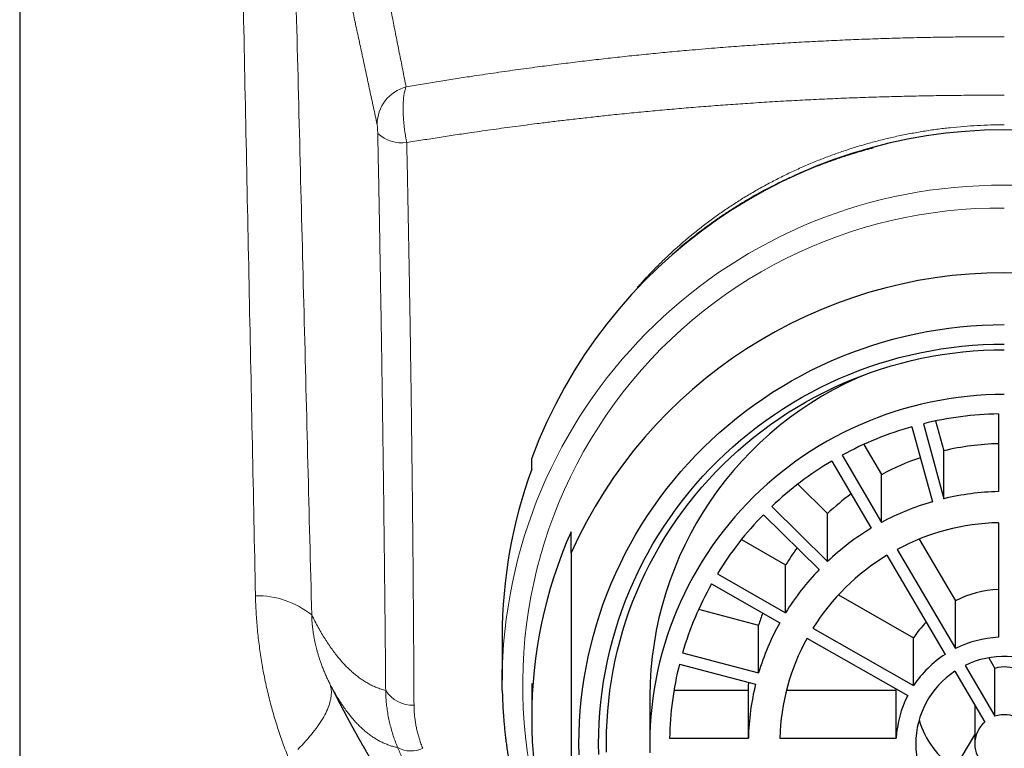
# Model space of a CAD drawing. Header units: millimetres. Extents: x 8 to 500, y 12 to 438.
# Tile 18 of 31: x 238 to 264, y 363 to 381. Entities that reach past the tile are written whole.
import ezdxf

# ---------------------------------------------------------------- set-up
doc = ezdxf.new("R2010")
doc.units = ezdxf.units.MM

msp = doc.modelspace()

# ---------------------------------------------------------------- linework, layer by layer
at = {"color": 7, "linetype": 'Continuous', "lineweight": 30}
for p, q in [((238.5, 392.862), (238.5, 274.823)), ((261.756, 371.268), (261.963, 370.509)), ((263.35, 371.445), (263.35, 369.475)), ((261.155, 371.122), (261.673, 369.219)), ((261.445, 371.198), (261.963, 369.295)), ((259.931, 370.673), (260.381, 369.905)), ((261.963, 369.295), (261.963, 370.509)), ((251.5, 370.045), (251.5, 370.323)), ((259.121, 370.25), (260.121, 368.544)), ((259.381, 370.398), (260.381, 368.692)), ((260.381, 368.692), (260.381, 369.905)), ((258.255, 369.663), (259.011, 368.919)), ((257.597, 369.098), (259.011, 367.705)), ((257.384, 368.889), (258.799, 367.496)), ((259.011, 367.705), (259.011, 368.919)), ((263.35, 368.687), (263.35, 365.78)), ((252.5, 367.919), (252.5, 368.458)), ((256.823, 368.256), (257.947, 367.617)), ((261.339, 368.27), (262.257, 366.705)), ((260.781, 368.009), (262.257, 365.491)), ((260.521, 367.861), (261.997, 365.344)), ((257.947, 366.403), (257.947, 367.617)), ((256.215, 367.388), (257.947, 366.403)), ((256.065, 367.132), (257.797, 366.147)), ((259.286, 366.856), (261.197, 365.769)), ((262.257, 365.491), (262.257, 366.705)), ((255.739, 366.49), (257.262, 366.088)), ((257.262, 364.875), (257.262, 366.088)), ((258.64, 366.009), (261.197, 364.556)), ((250.75, 365.802), (250.75, 364.691)), ((258.49, 365.753), (261.047, 364.3)), ((261.197, 364.556), (261.197, 365.769)), ((255.33, 365.385), (257.262, 364.875)), ((263.106, 365.257), (263.262, 364.99)), ((255.252, 365.099), (257.184, 364.589)), ((262.507, 365.064), (263.262, 363.776)), ((262.248, 364.916), (263.003, 363.628)), ((263.262, 363.776), (263.262, 364.99)), ((251.5, 364.604), (251.5, 363.735)), ((246.434, 364.481), (246.484, 364.38)), ((254.5, 364.289), (254.5, 363.076)), ((255.113, 364.437), (257.002, 364.437)), ((257.002, 363.223), (257.002, 364.437)), ((257.97, 364.437), (260.754, 364.437)), ((260.754, 364.437), (260.756, 364.465)), ((260.754, 363.223), (260.754, 364.437)), ((262.75, 364.059), (262.75, 363.076)), ((262.248, 362.448), (262.75, 363.305)), ((255.001, 363.223), (257.002, 363.223)), ((257.802, 363.223), (260.754, 363.223))]:
    msp.add_line(p, q, dxfattribs=at)
at = {"color": 252, "linetype": 'Continuous', "lineweight": 0}
msp.add_line((246.357, 364.635), (246.434, 364.481), dxfattribs=at)
at = {"color": 7, "linetype": 'Continuous', "lineweight": 30, "flags": 128}
for points in [[(257.164, 376.986), (257.071, 376.924), (257.065, 376.919)], [(252.704, 362.797), (252.7, 363.076), (252.704, 363.354), (252.715, 363.632), (252.733, 363.91), (252.759, 364.187), (252.792, 364.464), (252.833, 364.739), (252.881, 365.014), (252.936, 365.287), (252.998, 365.559), (253.068, 365.828), (253.145, 366.096), (253.229, 366.362), (253.319, 366.626), (253.417, 366.887), (253.522, 367.146), (253.634, 367.402), (253.752, 367.655), (253.877, 367.904), (254.009, 368.151), (254.147, 368.394), (254.291, 368.633), (254.442, 368.868), (254.599, 369.1), (254.763, 369.327), (254.932, 369.55), (255.107, 369.769), (255.288, 369.983), (255.474, 370.192), (255.666, 370.397), (255.863, 370.596), (256.066, 370.791), (256.273, 370.98), (256.486, 371.163), (256.703, 371.341), (256.925, 371.514), (257.152, 371.68), (257.383, 371.841), (257.618, 371.996), (257.857, 372.144), (258.1, 372.287), (258.347, 372.423), (258.597, 372.552), (258.85, 372.675), (259.107, 372.792), (259.367, 372.902), (259.63, 373.005), (259.895, 373.101), (260.163, 373.191), (260.433, 373.274), (260.705, 373.349), (260.979, 373.418), (261.255, 373.479), (261.532, 373.533), (261.811, 373.581), (262.09, 373.621), (262.371, 373.653), (262.653, 373.679), (262.935, 373.697), (263.217, 373.708), (263.5, 373.712)], [(253.204, 362.81), (253.2, 363.076), (253.204, 363.341), (253.214, 363.606), (253.232, 363.871), (253.256, 364.136), (253.288, 364.4), (253.327, 364.662), (253.372, 364.924), (253.425, 365.185), (253.485, 365.444), (253.551, 365.701), (253.624, 365.957), (253.704, 366.21), (253.791, 366.462), (253.884, 366.711), (253.984, 366.957), (254.09, 367.201), (254.203, 367.443), (254.323, 367.681), (254.448, 367.916), (254.58, 368.147), (254.718, 368.376), (254.862, 368.6), (255.012, 368.821), (255.167, 369.038), (255.328, 369.251), (255.495, 369.459), (255.668, 369.663), (255.846, 369.863), (256.029, 370.058), (256.217, 370.248), (256.41, 370.433), (256.608, 370.614), (256.811, 370.789), (257.018, 370.959), (257.23, 371.123), (257.446, 371.282), (257.666, 371.435), (257.89, 371.583), (258.118, 371.724), (258.35, 371.86), (258.585, 371.99), (258.824, 372.114), (259.066, 372.231), (259.311, 372.342), (259.558, 372.447), (259.809, 372.545), (260.062, 372.637), (260.317, 372.723), (260.575, 372.801), (260.834, 372.874), (261.096, 372.939), (261.359, 372.997), (261.623, 373.049), (261.889, 373.094), (262.156, 373.132), (262.423, 373.164), (262.692, 373.188), (262.961, 373.205), (263.23, 373.216), (263.5, 373.219)], [(253.403, 362.867), (253.4, 363.128), (253.403, 363.388), (253.414, 363.648), (253.431, 363.908), (253.455, 364.167), (253.486, 364.426), (253.524, 364.684), (253.569, 364.94), (253.621, 365.196), (253.679, 365.45), (253.744, 365.702), (253.816, 365.953), (253.894, 366.201), (253.979, 366.448), (254.071, 366.692), (254.169, 366.934), (254.273, 367.173), (254.384, 367.41), (254.501, 367.643), (254.624, 367.874), (254.753, 368.101), (254.888, 368.325), (255.029, 368.545), (255.176, 368.762), (255.329, 368.974), (255.487, 369.183), (255.651, 369.387), (255.82, 369.587), (255.994, 369.783), (256.174, 369.974), (256.358, 370.161), (256.548, 370.343), (256.742, 370.519), (256.941, 370.691), (257.144, 370.858), (257.352, 371.019), (257.563, 371.175), (257.779, 371.325), (257.999, 371.47), (258.223, 371.609), (258.45, 371.742), (258.681, 371.869), (258.915, 371.99), (259.152, 372.105), (259.392, 372.214), (259.635, 372.317), (259.88, 372.414), (260.129, 372.504), (260.379, 372.587), (260.631, 372.665), (260.886, 372.735), (261.142, 372.799), (261.4, 372.857), (261.659, 372.908), (261.92, 372.952), (262.182, 372.989), (262.444, 373.02), (262.708, 373.044), (262.971, 373.061), (263.236, 373.071), (263.5, 373.074)], [(263.5, 371.939), (263.264, 371.936), (263.029, 371.927), (262.794, 371.912), (262.559, 371.89), (262.325, 371.863), (262.092, 371.83), (261.86, 371.79), (261.629, 371.745), (261.399, 371.694), (261.171, 371.637), (260.944, 371.574), (260.719, 371.505), (260.496, 371.431), (260.275, 371.35), (260.056, 371.264), (259.839, 371.173), (259.625, 371.075), (259.414, 370.973), (259.206, 370.865), (259, 370.751), (258.798, 370.633), (258.598, 370.509), (258.402, 370.38), (258.21, 370.246), (258.021, 370.107), (257.836, 369.964), (257.655, 369.815), (257.478, 369.662), (257.305, 369.505), (257.136, 369.343), (256.972, 369.177), (256.812, 369.006), (256.656, 368.832), (256.506, 368.653), (256.36, 368.471), (256.219, 368.285), (256.083, 368.096), (255.952, 367.903), (255.826, 367.707), (255.706, 367.507), (255.591, 367.305), (255.481, 367.099), (255.377, 366.891), (255.278, 366.681), (255.185, 366.467), (255.098, 366.252), (255.016, 366.034), (254.94, 365.815), (254.871, 365.593), (254.807, 365.37), (254.749, 365.145), (254.697, 364.918), (254.651, 364.691), (254.611, 364.462), (254.577, 364.233), (254.549, 364.002), (254.528, 363.771), (254.512, 363.539), (254.503, 363.308), (254.5, 363.076), (254.503, 362.844)], [(250.753, 364.426), (250.75, 364.691), (250.753, 364.966)], [(257.002, 364.437), (257.005, 364.552), (257.01, 364.635)]]:
    msp.add_lwpolyline(points, dxfattribs=at)
at = {"color": 252, "linetype": 'Continuous', "lineweight": 0, "flags": 128}
msp.add_lwpolyline([(246.357, 364.635), (246.371, 364.604), (246.383, 364.572), (246.393, 364.539), (246.401, 364.506), (246.407, 364.471), (246.411, 364.436), (246.413, 364.4), (246.414, 364.363), (246.412, 364.325), (246.409, 364.286), (246.404, 364.247), (246.396, 364.207), (246.387, 364.166), (246.376, 364.124), (246.363, 364.081), (246.349, 364.038), (246.332, 363.994), (246.313, 363.949), (246.293, 363.904), (246.271, 363.858), (246.246, 363.811), (246.22, 363.764), (246.193, 363.716), (246.163, 363.668), (246.131, 363.618), (246.098, 363.569), (246.063, 363.518), (246.026, 363.468), (245.987, 363.416), (245.947, 363.365), (245.905, 363.312), (245.861, 363.26), (245.815, 363.206), (245.768, 363.153), (245.719, 363.099), (245.668, 363.044), (245.615, 362.989), (245.562, 362.934)], dxfattribs=at)
at = {"color": 252, "linetype": 'Continuous', "lineweight": 0}
for centre, radius, start, end in [((248.558, 378.788), 0.983, 104.4686, 179.7395), ((248.218, 379.27), 0.947, 228.5809, 276.6015), ((263.405, 364.589), 12.658, 89.5714, 178.2941), ((263.595, 364.589), 12.658, 1.6725, 90.4288), ((263.367, 364.573), 12.095, 89.369, 198.2579), ((244.524, 364.605), 2.229, 51.4146, 90.9688), ((248.464, 364.849), 0.79, 211.8287, 273.4971), ((248.434, 363.583), 0.688, 240.6717, 295.8615)]:
    msp.add_arc(centre, radius, start, end, dxfattribs=at)
at = {"color": 7, "linetype": 'Continuous', "lineweight": 30}
for centre, radius, start, end in [((263.5, 365.842), 12.809, 20.4741, 159.5259), ((263.5, 362.959), 12.067, 24.2714, 155.7286), ((263.366, 364.253), 8.866, 111.8459, 179.7657), ((263.5, 362.823), 8.623, 90.9934, 103.7812), ((263.486, 362.871), 8.573, 105.7727, 118.6104), ((263.5, 364.096), 6.595, 91.3001, 103.4745), ((263.443, 362.946), 8.487, 120.6147, 133.5398), ((263.487, 364.137), 6.551, 108.8627, 118.305), ((263.136, 365.8), 12.386, 159.9591, 179.9925), ((263.448, 364.2), 6.477, 126.3458, 133.236), ((263.5, 362.882), 6.595, 91.3001, 103.4745), ((263.489, 362.919), 6.556, 106.0806, 118.3026), ((263.373, 363.017), 8.387, 135.5617, 148.5894), ((263.456, 362.977), 6.49, 120.9246, 133.2299), ((263.498, 362.921), 5.768, 91.4654, 118.0989), ((263.156, 363.735), 11.656, 156.0957, 203.9043), ((263.388, 364.255), 6.395, 143.6199, 148.2852), ((263.441, 363.016), 5.657, 121.0703, 148.0526), ((263.403, 363.031), 6.413, 135.8741, 148.277), ((263.299, 363.061), 8.301, 150.6294, 163.747), ((263.499, 364.214), 2.783, 93.0651, 116.4992), ((263.331, 364.283), 6.332, 160.5166, 163.4392), ((263.346, 363.065), 6.348, 150.9439, 163.4326), ((263.461, 364.268), 2.716, 135.7294, 146.4618), ((263.348, 363.073), 5.548, 151.1098, 178.4487), ((263.499, 363.001), 2.783, 93.0627, 116.5016), ((263.471, 363.047), 2.729, 122.6871, 146.4358), ((263.502, 363.045), 2.25, 4.5407, 116.216), ((263.251, 363.075), 8.251, 165.8005, 178.9708), ((263.501, 364.278), 0.751, 12.2261, 108.5306), ((263.45, 363.076), 2.199, 123.1507, 236.8493), ((263.31, 363.075), 6.31, 166.1163, 178.655), ((263.426, 363.074), 2.676, 152.7485, 176.8101), ((263.501, 363.064), 0.751, 12.2261, 108.5306), ((263.466, 364.302), 2.218, 196.2148, 236.6889), ((263.482, 363.076), 0.732, 130.9164, 229.0836)]:
    msp.add_arc(centre, radius, start, end, dxfattribs=at)
at = {"color": 252, "linetype": 'Continuous', "lineweight": 0}
for points, knots in [([(246.249, 390.294), (246.258, 390.251), (246.293, 390.07), (246.355, 389.746), (246.438, 389.32), (246.522, 388.885), (246.608, 388.443), (246.695, 387.994), (246.775, 387.583), (246.847, 387.213), (246.91, 386.885), (246.974, 386.555), (247.041, 386.209), (247.111, 385.848), (247.185, 385.472), (247.259, 385.091), (247.334, 384.705), (247.41, 384.316), (247.487, 383.922), (247.565, 383.523), (247.644, 383.12), (247.724, 382.713), (247.805, 382.301), (247.887, 381.885), (247.97, 381.465), (248.054, 381.04), (248.139, 380.611), (248.225, 380.178), (248.283, 379.886), (248.312, 379.74)], [0, 0, 0, 0, 0.01458, 0.061311, 0.108042, 0.154772, 0.20151, 0.248249, 0.294987, 0.327615, 0.360243, 0.392872, 0.425501, 0.461403, 0.497305, 0.533209, 0.569113, 0.605021, 0.64093, 0.67684, 0.71275, 0.748652, 0.784555, 0.820458, 0.856362, 0.892271, 0.928179, 0.96409, 1, 1, 1, 1]), ([(244.487, 366.834), (244.434, 369.387), (244.329, 374.493), (244.17, 382.216), (244.062, 387.386), (244.008, 390.003)], [0, 0, 0, 0, 0.330599, 0.661198, 1, 1, 1, 1]), ([(247.575, 378.792), (247.544, 378.937), (247.481, 379.228), (247.388, 379.658), (247.296, 380.085), (247.206, 380.507), (247.116, 380.925), (247.027, 381.338), (246.939, 381.748), (246.853, 382.153), (246.767, 382.553), (246.682, 382.95), (246.599, 383.342), (246.516, 383.729), (246.434, 384.113), (246.353, 384.492), (246.274, 384.866), (246.202, 385.202), (246.139, 385.498), (246.077, 385.787), (246.01, 386.102), (245.938, 386.441), (245.866, 386.776), (245.796, 387.107), (245.726, 387.435), (245.657, 387.758), (245.588, 388.077), (245.521, 388.393), (245.459, 388.678), (245.404, 388.935), (245.362, 389.131), (245.337, 389.249), (245.328, 389.292)], [0, 0, 0, 0, 0.035904, 0.071808, 0.107712, 0.14362, 0.179527, 0.215438, 0.251349, 0.287261, 0.323163, 0.359066, 0.394969, 0.430875, 0.466781, 0.50269, 0.5386, 0.57451, 0.600186, 0.625862, 0.660098, 0.694334, 0.728571, 0.762813, 0.797056, 0.831298, 0.865547, 0.899795, 0.934044, 0.959732, 0.98542, 1, 1, 1, 1]), ([(245.328, 389.292), (245.393, 386.756), (245.524, 381.663), (245.72, 374.015), (245.85, 368.903), (245.915, 366.348)], [0, 0, 0, 0, 0.331621, 0.66581, 1, 1, 1, 1]), ([(248.312, 379.74), (248.45, 379.763), (248.724, 379.81), (249.138, 379.878), (249.553, 379.945), (250.016, 380.017), (250.527, 380.093), (251.087, 380.173), (251.62, 380.245), (252.125, 380.311), (252.602, 380.37), (253.081, 380.427), (253.561, 380.481), (254.042, 380.533), (254.525, 380.582), (255.009, 380.629), (255.442, 380.668), (255.822, 380.701), (256.224, 380.734), (256.7, 380.771), (257.25, 380.81), (257.802, 380.846), (258.354, 380.878), (258.907, 380.907), (259.462, 380.933), (260.018, 380.955), (260.576, 380.974), (261.136, 380.989), (261.697, 381.001), (262.259, 381.009), (262.748, 381.014), (263.161, 381.016), (263.387, 381.016), (263.5, 381.016)], [0, 0, 0, 0, 0.028237, 0.0564891, 0.0847418, 0.1129939, 0.1506992, 0.188406, 0.2261112, 0.257917, 0.2897247, 0.3215323, 0.3533381, 0.3851911, 0.4170462, 0.4489013, 0.4807543, 0.5022661, 0.5237779, 0.5596636, 0.5955508, 0.6314364, 0.6673373, 0.7032397, 0.7391405, 0.7752094, 0.81128, 0.8473491, 0.8836535, 0.9199595, 0.9562642, 0.9781321, 1, 1, 1, 1]), ([(248.312, 379.74), (248.308, 379.729), (248.299, 379.709), (248.286, 379.672), (248.275, 379.631), (248.265, 379.586), (248.256, 379.537), (248.249, 379.483), (248.243, 379.424), (248.239, 379.362), (248.236, 379.297), (248.234, 379.224), (248.235, 379.143), (248.237, 379.055), (248.242, 378.963), (248.249, 378.871), (248.258, 378.778), (248.268, 378.686), (248.281, 378.594), (248.295, 378.503), (248.31, 378.414), (248.321, 378.357), (248.327, 378.328)], [0, 0, 0, 0, 0.045258, 0.090663, 0.136117, 0.181521, 0.226778, 0.273229, 0.319839, 0.366502, 0.413111, 0.459562, 0.515332, 0.571286, 0.627241, 0.683011, 0.736462, 0.790075, 0.843689, 0.89714, 0.94857, 1, 1, 1, 1]), ([(263.5, 379.533), (263.5, 379.533), (263.305, 379.533), (262.915, 379.532), (262.358, 379.528), (261.829, 379.521), (261.328, 379.513), (260.827, 379.501), (260.308, 379.487), (259.769, 379.469), (259.213, 379.447), (258.656, 379.422), (258.099, 379.393), (257.542, 379.361), (257.004, 379.326), (256.484, 379.29), (255.983, 379.253), (255.488, 379.213), (254.998, 379.171), (254.515, 379.127), (254.034, 379.081), (253.579, 379.035), (253.153, 378.989), (252.754, 378.945), (252.368, 378.9), (251.997, 378.856), (251.573, 378.803), (251.083, 378.739), (250.527, 378.664), (250.02, 378.592), (249.56, 378.524), (249.148, 378.46), (248.736, 378.396), (248.463, 378.351), (248.327, 378.328)], [0, 0, 0, 0, 0.000004, 0.037728, 0.075452, 0.10781, 0.140171, 0.172531, 0.20489, 0.24094, 0.276992, 0.313043, 0.349299, 0.385557, 0.421813, 0.454615, 0.487417, 0.520218, 0.552043, 0.583869, 0.615696, 0.647521, 0.674081, 0.700643, 0.727203, 0.751123, 0.775043, 0.812515, 0.849988, 0.88746, 0.915591, 0.943722, 0.971853, 1, 1, 1, 1]), ([(247.591, 378.559), (247.591, 378.569), (247.59, 378.589), (247.589, 378.62), (247.588, 378.651), (247.586, 378.682), (247.584, 378.712), (247.582, 378.738), (247.58, 378.761), (247.577, 378.78), (247.576, 378.788), (247.575, 378.792)], [0, 0, 0, 0, 0.103253, 0.209412, 0.315554, 0.425766, 0.535984, 0.652125, 0.768302, 0.884131, 1, 1, 1, 1]), ([(254.178, 374.645), (254.206, 374.677), (254.302, 374.788), (254.473, 374.973), (254.691, 375.197), (254.917, 375.418), (255.15, 375.634), (255.392, 375.846), (255.64, 376.051), (255.894, 376.25), (256.154, 376.443), (256.42, 376.629), (256.691, 376.808), (256.972, 376.984), (257.264, 377.154), (257.565, 377.319), (257.872, 377.476), (258.183, 377.625), (258.5, 377.765), (258.818, 377.896), (259.137, 378.017), (259.458, 378.129), (259.782, 378.232), (260.11, 378.327), (260.44, 378.413), (260.773, 378.49), (261.109, 378.558), (261.446, 378.618), (261.786, 378.668), (262.127, 378.709), (262.469, 378.741), (262.812, 378.764), (263.156, 378.778), (263.385, 378.78), (263.5, 378.781)], [0, 0, 0, 0, 0.012762, 0.043509, 0.074249, 0.104991, 0.136324, 0.167658, 0.199002, 0.230355, 0.261695, 0.29303, 0.324363, 0.355693, 0.388516, 0.421352, 0.45419, 0.48701, 0.519829, 0.552643, 0.584603, 0.616568, 0.648546, 0.680513, 0.712468, 0.744422, 0.776373, 0.808322, 0.840271, 0.872218, 0.904164, 0.936109, 0.968055, 1, 1, 1, 1]), ([(247.793, 364.432), (247.791, 364.659), (247.787, 365.114), (247.781, 365.8), (247.774, 366.488), (247.767, 367.178), (247.759, 367.871), (247.751, 368.566), (247.743, 369.263), (247.734, 369.962), (247.724, 370.663), (247.718, 371.134), (247.711, 371.604), (247.704, 372.076), (247.694, 372.782), (247.683, 373.489), (247.671, 374.199), (247.659, 374.915), (247.647, 375.636), (247.634, 376.364), (247.62, 377.094), (247.606, 377.825), (247.596, 378.314), (247.591, 378.559)], [0, 0, 0, 0, 0.049805, 0.099613, 0.149422, 0.19923, 0.249036, 0.298839, 0.348644, 0.39845, 0.448256, 0.498059, 0.498458, 0.548181, 0.597907, 0.647634, 0.69736, 0.747084, 0.797665, 0.84825, 0.898835, 0.949419, 1, 1, 1, 1]), ([(248.327, 378.328), (248.332, 378.085), (248.343, 377.598), (248.357, 376.871), (248.371, 376.145), (248.385, 375.422), (248.397, 374.7), (248.409, 373.98), (248.42, 373.262), (248.431, 372.546), (248.441, 371.832), (248.447, 371.355), (248.453, 370.88), (248.459, 370.405), (248.467, 369.698), (248.475, 368.994), (248.482, 368.291), (248.488, 367.586), (248.494, 366.879), (248.5, 366.171), (248.504, 365.464), (248.509, 364.76), (248.511, 364.294), (248.512, 364.06)], [0, 0, 0, 0, 0.0497911, 0.0995851, 0.1493806, 0.1991755, 0.2489673, 0.2987545, 0.3485439, 0.3983341, 0.4481237, 0.497911, 0.4983782, 0.5480713, 0.5977665, 0.6474623, 0.6971575, 0.7468505, 0.7974788, 0.8481098, 0.8987415, 0.949372, 1, 1, 1, 1]), ([(245.33, 362.711), (245.304, 362.774), (245.254, 362.901), (245.182, 363.094), (245.114, 363.289), (245.049, 363.486), (244.986, 363.685), (244.927, 363.887), (244.871, 364.092), (244.819, 364.298), (244.77, 364.505), (244.725, 364.713), (244.684, 364.922), (244.647, 365.13), (244.614, 365.34), (244.584, 365.55), (244.558, 365.762), (244.536, 365.975), (244.517, 366.191), (244.503, 366.406), (244.492, 366.62), (244.488, 366.763), (244.487, 366.834)], [0, 0, 0, 0, 0.049364, 0.098749, 0.14814, 0.197522, 0.246884, 0.296993, 0.347128, 0.39727, 0.447402, 0.497509, 0.547249, 0.597018, 0.646795, 0.696561, 0.7463, 0.79702, 0.84777, 0.898531, 0.949281, 1, 1, 1, 1]), ([(245.915, 366.348), (245.942, 366.293), (245.997, 366.183), (246.081, 366.027), (246.166, 365.878), (246.253, 365.736), (246.341, 365.601), (246.43, 365.473), (246.52, 365.352), (246.612, 365.239), (246.705, 365.132), (246.798, 365.034), (246.89, 364.945), (246.982, 364.863), (247.075, 364.788), (247.169, 364.719), (247.265, 364.656), (247.361, 364.6), (247.459, 364.55), (247.545, 364.513), (247.617, 364.485), (247.675, 364.465), (247.734, 364.447), (247.773, 364.437), (247.793, 364.432)], [0, 0, 0, 0, 0.050508, 0.101018, 0.151527, 0.202036, 0.252544, 0.303074, 0.353603, 0.404133, 0.454663, 0.505192, 0.553143, 0.601094, 0.649044, 0.696995, 0.744957, 0.792919, 0.840881, 0.888843, 0.916632, 0.944421, 0.97221, 1, 1, 1, 1]), ([(245.915, 366.348), (245.916, 366.318), (245.917, 366.257), (245.923, 366.165), (245.932, 366.073), (245.942, 365.981), (245.954, 365.891), (245.968, 365.806), (245.984, 365.723), (246.001, 365.642), (246.019, 365.562), (246.039, 365.48), (246.063, 365.395), (246.088, 365.308), (246.115, 365.224), (246.147, 365.132), (246.183, 365.033), (246.225, 364.928), (246.267, 364.826), (246.312, 364.728), (246.342, 364.666), (246.357, 364.635)], [0, 0, 0, 0, 0.046441, 0.09308, 0.139799, 0.186463, 0.232926, 0.27615, 0.319471, 0.362849, 0.406217, 0.449483, 0.500324, 0.551219, 0.602131, 0.652996, 0.722526, 0.792095, 0.861642, 0.93082, 1, 1, 1, 1]), ([(248.097, 362.983), (248.063, 362.99), (247.994, 363.005), (247.894, 363.036), (247.796, 363.073), (247.701, 363.115), (247.607, 363.163), (247.515, 363.218), (247.423, 363.279), (247.333, 363.345), (247.245, 363.419), (247.158, 363.498), (247.072, 363.584), (246.987, 363.675), (246.903, 363.773), (246.821, 363.878), (246.741, 363.988), (246.661, 364.105), (246.583, 364.228), (246.506, 364.357), (246.431, 364.492), (246.382, 364.587), (246.357, 364.635)], [0, 0, 0, 0, 0.05157, 0.103141, 0.152896, 0.202652, 0.252407, 0.302162, 0.351928, 0.401695, 0.451461, 0.501228, 0.551096, 0.600965, 0.650834, 0.700702, 0.750571, 0.800456, 0.850342, 0.900228, 0.950114, 1, 1, 1, 1]), ([(248.097, 362.983), (248.077, 363.031), (248.037, 363.129), (247.985, 363.278), (247.939, 363.428), (247.899, 363.581), (247.865, 363.736), (247.837, 363.894), (247.816, 364.052), (247.803, 364.195), (247.795, 364.321), (247.794, 364.395), (247.793, 364.432)], [0, 0, 0, 0, 0.104691, 0.20947, 0.314253, 0.418948, 0.526485, 0.634109, 0.741737, 0.849279, 0.924611, 1, 1, 1, 1]), ([(248.512, 364.06), (248.513, 364.032), (248.513, 363.976), (248.518, 363.882), (248.527, 363.777), (248.541, 363.661), (248.56, 363.545), (248.584, 363.429), (248.613, 363.312), (248.648, 363.195), (248.688, 363.078), (248.719, 363.002), (248.734, 362.963)], [0, 0, 0, 0, 0.076052, 0.152161, 0.256683, 0.361284, 0.46588, 0.570394, 0.67775, 0.785205, 0.892653, 1, 1, 1, 1]), ([(254.535, 355.342), (254.496, 355.366), (254.358, 355.453), (254.123, 355.61), (253.831, 355.812), (253.544, 356.021), (253.28, 356.222), (253.036, 356.414), (252.813, 356.597), (252.594, 356.783), (252.377, 356.973), (252.162, 357.169), (251.947, 357.372), (251.734, 357.58), (251.524, 357.792), (251.318, 358.008), (251.105, 358.24), (250.884, 358.49), (250.658, 358.757), (250.437, 359.028), (250.222, 359.304), (250.014, 359.584), (249.811, 359.868), (249.615, 360.155), (249.423, 360.448), (249.237, 360.747), (249.057, 361.05), (248.883, 361.357), (248.725, 361.649), (248.583, 361.926), (248.454, 362.188), (248.33, 362.451), (248.211, 362.716), (248.135, 362.894), (248.097, 362.983)], [0, 0, 0, 0, 0.013261, 0.04775, 0.082242, 0.116731, 0.151207, 0.179312, 0.207424, 0.235537, 0.263649, 0.291754, 0.320978, 0.350209, 0.379442, 0.408673, 0.437896, 0.472361, 0.506833, 0.541305, 0.575769, 0.610264, 0.644766, 0.679269, 0.713763, 0.748888, 0.78402, 0.819152, 0.854276, 0.883417, 0.912564, 0.941713, 0.97086, 1, 1, 1, 1])]:
    msp.add_open_spline(points, degree=3, knots=knots, dxfattribs=at)
at = {"color": 7, "linetype": 'Continuous', "lineweight": 30}
for points, knots in [([(255.199, 375.61), (255.254, 375.657), (255.374, 375.759), (255.563, 375.912), (255.772, 376.075), (255.994, 376.239), (256.229, 376.405), (256.47, 376.566), (256.716, 376.723), (256.969, 376.876), (257.219, 377.018), (257.465, 377.151), (257.707, 377.276), (257.958, 377.398), (258.219, 377.517), (258.476, 377.628), (258.723, 377.728), (258.959, 377.819), (259.198, 377.905), (259.448, 377.989), (259.711, 378.072), (259.958, 378.144), (260.116, 378.185), (260.181, 378.202)], [0, 0, 0, 0, 0.039292, 0.085098, 0.130894, 0.18225, 0.233613, 0.284969, 0.337345, 0.38973, 0.442107, 0.490102, 0.538104, 0.586099, 0.637541, 0.688982, 0.733189, 0.777405, 0.821622, 0.865828, 0.915411, 0.965, 1, 1, 1, 1]), ([(252.5, 367.919), (252.5, 367.815), (252.5, 367.587), (252.5, 367.234), (252.5, 366.861), (252.5, 366.489), (252.5, 366.116), (252.5, 365.742), (252.5, 365.369), (252.5, 364.996), (252.5, 364.623), (252.5, 364.252), (252.5, 363.883), (252.5, 363.512), (252.5, 363.138), (252.5, 362.792), (252.5, 362.475), (252.5, 362.187), (252.5, 361.901), (252.5, 361.644), (252.5, 361.415), (252.5, 361.193), (252.5, 360.95), (252.5, 360.686), (252.5, 360.378), (252.5, 360.028), (252.5, 359.635), (252.5, 359.246), (252.5, 358.858), (252.5, 358.601), (252.5, 358.473)], [0, 0, 0, 0, 0.032291, 0.070792, 0.109295, 0.147796, 0.186306, 0.224816, 0.263496, 0.302176, 0.340776, 0.379376, 0.417735, 0.456095, 0.495518, 0.534942, 0.565321, 0.595704, 0.626087, 0.656467, 0.677854, 0.699242, 0.727788, 0.756335, 0.784881, 0.827827, 0.870773, 0.913838, 0.956903, 1, 1, 1, 1]), ([(246.462, 364.424), (246.463, 364.422), (246.466, 364.416), (246.47, 364.407), (246.475, 364.397), (246.48, 364.388), (246.485, 364.378), (246.491, 364.367), (246.496, 364.355), (246.501, 364.346), (246.505, 364.338), (246.509, 364.331), (246.512, 364.324), (246.516, 364.316), (246.521, 364.307), (246.526, 364.298), (246.531, 364.287), (246.537, 364.277), (246.542, 364.266), (246.547, 364.256), (246.552, 364.246), (246.557, 364.237), (246.561, 364.23), (246.565, 364.222), (246.569, 364.214), (246.574, 364.205), (246.579, 364.195), (246.584, 364.184), (246.59, 364.173), (246.596, 364.161), (246.602, 364.149), (246.609, 364.137), (246.615, 364.125), (246.621, 364.113), (246.626, 364.103), (246.631, 364.094), (246.635, 364.085), (246.64, 364.077), (246.644, 364.068), (246.649, 364.059), (246.654, 364.05), (246.659, 364.04), (246.665, 364.029), (246.671, 364.017), (246.678, 364.004), (246.684, 363.991), (246.691, 363.98), (246.696, 363.969), (246.702, 363.958), (246.709, 363.945), (246.715, 363.932), (246.721, 363.922), (246.725, 363.914), (246.729, 363.908), (246.732, 363.902), (246.735, 363.896), (246.738, 363.889), (246.742, 363.883), (246.746, 363.875), (246.75, 363.867), (246.755, 363.857), (246.761, 363.846), (246.768, 363.833), (246.774, 363.821), (246.78, 363.811), (246.785, 363.802), (246.789, 363.794), (246.795, 363.783), (246.802, 363.77), (246.811, 363.753), (246.82, 363.736), (246.829, 363.72), (246.836, 363.706), (246.842, 363.695), (246.849, 363.683), (246.855, 363.671), (246.861, 363.66), (246.867, 363.649), (246.872, 363.64), (246.877, 363.631), (246.881, 363.622), (246.886, 363.613), (246.892, 363.602), (246.9, 363.589), (246.908, 363.574), (246.916, 363.559), (246.925, 363.543), (246.933, 363.527), (246.942, 363.512), (246.949, 363.498), (246.957, 363.484), (246.965, 363.47), (246.973, 363.455), (246.981, 363.44), (246.989, 363.426), (246.996, 363.413), (247.002, 363.402), (247.008, 363.393), (247.012, 363.384), (247.017, 363.377), (247.022, 363.368), (247.027, 363.357), (247.033, 363.347), (247.039, 363.336), (247.045, 363.326), (247.049, 363.318), (247.053, 363.311), (247.057, 363.305), (247.06, 363.299), (247.063, 363.292), (247.068, 363.285), (247.073, 363.275), (247.079, 363.264), (247.086, 363.252), (247.092, 363.241), (247.098, 363.231), (247.103, 363.222), (247.109, 363.212), (247.115, 363.201), (247.122, 363.188), (247.13, 363.174), (247.139, 363.159), (247.147, 363.144), (247.155, 363.13), (247.164, 363.115), (247.173, 363.099), (247.183, 363.081), (247.194, 363.062), (247.205, 363.042), (247.216, 363.024), (247.225, 363.008), (247.233, 362.994), (247.24, 362.982), (247.247, 362.97), (247.254, 362.958), (247.261, 362.945), (247.269, 362.931), (247.28, 362.913), (247.292, 362.892), (247.307, 362.867), (247.32, 362.845), (247.332, 362.824), (247.343, 362.805), (247.353, 362.787), (247.364, 362.77), (247.373, 362.754), (247.38, 362.742), (247.386, 362.732), (247.39, 362.725), (247.395, 362.716), (247.401, 362.707), (247.407, 362.696), (247.414, 362.685), (247.421, 362.673), (247.428, 362.661), (247.434, 362.651), (247.44, 362.641), (247.446, 362.631), (247.453, 362.62), (247.46, 362.608), (247.468, 362.595), (247.475, 362.583), (247.482, 362.572), (247.488, 362.562), (247.493, 362.553), (247.498, 362.544), (247.504, 362.535), (247.511, 362.524), (247.518, 362.512), (247.525, 362.5), (247.532, 362.489), (247.537, 362.48), (247.542, 362.472), (247.545, 362.467), (247.548, 362.462), (247.552, 362.456), (247.556, 362.449), (247.561, 362.441), (247.567, 362.43), (247.575, 362.418), (247.583, 362.404), (247.59, 362.392), (247.597, 362.382), (247.603, 362.371), (247.611, 362.359), (247.619, 362.346), (247.627, 362.332), (247.635, 362.319), (247.642, 362.308), (247.648, 362.298), (247.654, 362.289), (247.66, 362.279), (247.667, 362.269), (247.674, 362.257), (247.682, 362.244), (247.69, 362.232), (247.697, 362.22), (247.704, 362.209), (247.71, 362.198), (247.717, 362.187), (247.725, 362.175), (247.732, 362.163), (247.739, 362.152), (247.746, 362.142), (247.752, 362.132), (247.757, 362.123), (247.763, 362.114), (247.769, 362.105), (247.775, 362.095), (247.783, 362.083), (247.79, 362.071), (247.798, 362.059), (247.805, 362.048), (247.811, 362.038), (247.817, 362.029), (247.823, 362.02), (247.829, 362.01), (247.836, 361.998), (247.844, 361.986), (247.852, 361.974), (247.859, 361.963), (247.866, 361.953), (247.871, 361.943), (247.878, 361.934), (247.884, 361.923), (247.892, 361.911), (247.9, 361.899), (247.908, 361.886), (247.916, 361.874), (247.923, 361.863), (247.93, 361.853), (247.937, 361.842), (247.945, 361.83), (247.953, 361.816), (247.962, 361.803), (247.97, 361.79), (247.977, 361.78), (247.983, 361.77), (247.989, 361.761), (247.995, 361.752), (248.003, 361.74), (248.011, 361.728), (248.018, 361.716), (248.026, 361.705), (248.032, 361.695), (248.039, 361.686), (248.046, 361.675), (248.053, 361.663), (248.062, 361.65), (248.071, 361.637), (248.079, 361.624), (248.087, 361.613), (248.093, 361.603), (248.099, 361.594), (248.106, 361.583), (248.114, 361.572), (248.122, 361.559), (248.13, 361.547), (248.138, 361.536), (248.144, 361.527), (248.15, 361.518), (248.156, 361.509), (248.162, 361.499), (248.17, 361.488), (248.178, 361.476), (248.186, 361.464), (248.193, 361.453), (248.2, 361.444), (248.206, 361.435), (248.212, 361.425), (248.22, 361.413), (248.229, 361.4), (248.239, 361.385), (248.249, 361.371), (248.258, 361.358), (248.266, 361.346), (248.274, 361.335), (248.281, 361.324), (248.289, 361.312), (248.298, 361.299), (248.309, 361.283), (248.318, 361.269), (248.327, 361.256), (248.336, 361.243), (248.346, 361.229), (248.356, 361.215), (248.366, 361.2), (248.376, 361.186), (248.386, 361.171), (248.395, 361.158), (248.405, 361.143), (248.416, 361.128), (248.427, 361.113), (248.436, 361.099), (248.445, 361.087), (248.451, 361.077), (248.457, 361.069), (248.463, 361.061), (248.47, 361.051), (248.478, 361.04), (248.487, 361.027), (248.496, 361.014), (248.504, 361.003), (248.51, 360.994), (248.516, 360.986), (248.521, 360.978), (248.528, 360.969), (248.535, 360.959), (248.544, 360.946), (248.555, 360.931), (248.567, 360.914), (248.577, 360.9), (248.587, 360.886), (248.596, 360.874), (248.605, 360.86), (248.615, 360.847), (248.623, 360.836), (248.631, 360.825), (248.638, 360.816), (248.645, 360.805), (248.653, 360.794), (248.662, 360.781), (248.672, 360.769), (248.68, 360.757), (248.686, 360.748), (248.692, 360.741), (248.697, 360.733), (248.704, 360.724), (248.712, 360.712), (248.723, 360.698), (248.734, 360.682), (248.746, 360.667), (248.756, 360.652), (248.766, 360.639), (248.776, 360.626), (248.786, 360.613), (248.796, 360.598), (248.808, 360.582), (248.821, 360.565), (248.834, 360.547), (248.848, 360.528), (248.86, 360.512), (248.87, 360.499), (248.876, 360.491), (248.882, 360.483), (248.887, 360.476), (248.892, 360.47), (248.896, 360.464), (248.901, 360.457), (248.907, 360.449), (248.914, 360.44), (248.922, 360.429), (248.931, 360.417), (248.94, 360.406), (248.948, 360.395), (248.955, 360.385), (248.965, 360.373), (248.976, 360.358), (248.989, 360.341), (249.002, 360.323), (249.017, 360.305), (249.031, 360.286), (249.045, 360.267), (249.06, 360.248), (249.074, 360.229), (249.087, 360.213), (249.097, 360.2), (249.104, 360.191), (249.11, 360.183), (249.115, 360.176), (249.121, 360.168), (249.129, 360.158), (249.139, 360.145), (249.153, 360.128), (249.168, 360.109), (249.184, 360.088), (249.2, 360.068), (249.214, 360.049), (249.228, 360.032), (249.24, 360.017), (249.251, 360.002), (249.263, 359.988), (249.275, 359.972), (249.289, 359.955), (249.302, 359.939), (249.313, 359.924), (249.323, 359.911), (249.334, 359.899), (249.343, 359.886), (249.353, 359.874), (249.362, 359.863), (249.371, 359.853), (249.378, 359.843), (249.385, 359.835), (249.392, 359.826), (249.401, 359.815), (249.411, 359.803), (249.422, 359.789), (249.433, 359.775), (249.444, 359.762), (249.454, 359.749), (249.466, 359.734), (249.48, 359.717), (249.493, 359.701), (249.505, 359.687), (249.515, 359.675), (249.523, 359.665), (249.53, 359.657), (249.536, 359.649), (249.544, 359.639), (249.555, 359.626), (249.568, 359.61), (249.582, 359.593), (249.597, 359.575), (249.612, 359.557), (249.628, 359.539), (249.644, 359.519), (249.664, 359.496), (249.685, 359.471), (249.706, 359.445), (249.727, 359.421), (249.746, 359.398), (249.764, 359.377), (249.779, 359.36), (249.791, 359.345), (249.801, 359.333), (249.813, 359.319), (249.826, 359.305), (249.837, 359.291), (249.847, 359.279), (249.86, 359.265), (249.875, 359.247), (249.894, 359.225), (249.91, 359.207), (249.921, 359.194), (249.929, 359.185), (249.937, 359.176), (249.946, 359.165), (249.956, 359.154), (249.967, 359.141), (249.979, 359.129), (249.989, 359.117), (249.997, 359.107), (250.005, 359.099), (250.011, 359.091), (250.018, 359.083), (250.026, 359.074), (250.035, 359.065), (250.046, 359.052), (250.059, 359.038), (250.072, 359.022), (250.085, 359.008), (250.095, 358.997), (250.103, 358.987), (250.11, 358.98), (250.116, 358.973), (250.122, 358.966), (250.13, 358.958), (250.138, 358.949), (250.148, 358.938), (250.158, 358.927), (250.168, 358.916), (250.178, 358.904), (250.188, 358.893), (250.198, 358.882), (250.21, 358.869), (250.223, 358.855), (250.238, 358.838), (250.253, 358.822), (250.267, 358.806), (250.281, 358.791), (250.295, 358.776), (250.308, 358.762), (250.32, 358.749), (250.33, 358.738), (250.34, 358.727), (250.35, 358.716), (250.362, 358.703), (250.375, 358.689), (250.389, 358.674), (250.403, 358.659), (250.417, 358.643), (250.43, 358.63), (250.445, 358.613), (250.463, 358.594), (250.485, 358.571), (250.508, 358.547), (250.532, 358.522), (250.556, 358.496), (250.58, 358.471), (250.603, 358.447), (250.623, 358.426), (250.64, 358.408), (250.657, 358.391), (250.674, 358.373), (250.692, 358.355), (250.708, 358.338), (250.721, 358.324), (250.734, 358.311), (250.748, 358.297), (250.764, 358.28), (250.781, 358.264), (250.797, 358.247), (250.813, 358.23), (250.83, 358.214), (250.846, 358.197), (250.862, 358.181), (250.877, 358.166), (250.891, 358.152), (250.905, 358.138), (250.918, 358.125), (250.929, 358.114), (250.939, 358.104), (250.951, 358.092), (250.966, 358.077), (250.983, 358.061), (250.997, 358.046), (251.01, 358.033), (251.022, 358.022), (251.034, 358.009), (251.047, 357.997), (251.061, 357.983), (251.076, 357.969), (251.092, 357.953), (251.111, 357.934), (251.133, 357.913), (251.156, 357.891), (251.178, 357.87), (251.199, 357.849), (251.22, 357.829), (251.241, 357.809), (251.262, 357.789), (251.281, 357.771), (251.298, 357.755), (251.312, 357.741), (251.325, 357.729), (251.337, 357.718), (251.35, 357.705), (251.365, 357.691), (251.382, 357.675), (251.402, 357.656), (251.423, 357.636), (251.446, 357.616), (251.467, 357.596), (251.488, 357.576), (251.509, 357.557), (251.529, 357.538), (251.55, 357.52), (251.571, 357.5), (251.591, 357.482), (251.61, 357.465), (251.63, 357.447), (251.652, 357.427), (251.676, 357.404), (251.702, 357.381), (251.73, 357.357), (251.759, 357.33), (251.787, 357.305), (251.812, 357.283), (251.834, 357.264), (251.855, 357.245), (251.876, 357.226), (251.897, 357.209), (251.915, 357.192), (251.93, 357.18), (251.941, 357.17), (251.951, 357.162), (251.961, 357.153), (251.972, 357.143), (251.985, 357.132), (252.019, 357.102), (252.057, 357.07), (252.097, 357.036), (252.12, 357.016), (252.142, 356.997), (252.162, 356.98), (252.18, 356.966), (252.195, 356.952), (252.212, 356.938), (252.233, 356.921), (252.256, 356.901), (252.283, 356.879), (252.312, 356.855), (252.339, 356.833), (252.364, 356.813), (252.386, 356.795), (252.407, 356.777), (252.425, 356.763), (252.439, 356.751), (252.45, 356.742), (252.459, 356.735), (252.47, 356.726), (252.483, 356.716), (252.499, 356.703), (252.517, 356.688), (252.536, 356.673), (252.555, 356.658), (252.575, 356.642), (252.596, 356.625), (252.618, 356.608), (252.637, 356.592), (252.652, 356.58), (252.663, 356.571), (252.673, 356.564), (252.683, 356.556), (252.696, 356.546), (252.71, 356.535), (252.726, 356.523), (252.749, 356.505), (252.779, 356.481), (252.816, 356.452), (252.849, 356.427), (252.875, 356.407), (252.896, 356.391), (252.917, 356.375), (252.939, 356.359), (252.959, 356.343), (252.978, 356.329), (252.996, 356.315), (253.013, 356.303), (253.027, 356.292), (253.045, 356.278), (253.068, 356.261), (253.096, 356.24), (253.124, 356.22), (253.154, 356.197), (253.187, 356.173), (253.222, 356.148), (253.258, 356.121), (253.289, 356.099), (253.315, 356.08), (253.337, 356.064), (253.36, 356.048), (253.381, 356.033), (253.403, 356.017), (253.425, 356.001), (253.447, 355.986), (253.468, 355.971), (253.491, 355.955), (253.515, 355.938), (253.54, 355.92), (253.565, 355.903), (253.591, 355.885), (253.619, 355.866), (253.647, 355.846), (253.678, 355.825), (253.71, 355.803), (253.746, 355.779), (253.784, 355.753), (253.817, 355.73), (253.843, 355.713), (253.86, 355.702), (253.874, 355.692), (253.886, 355.684), (253.897, 355.677), (253.91, 355.668), (253.927, 355.657), (253.948, 355.643), (253.972, 355.627), (253.997, 355.611), (254.023, 355.594), (254.05, 355.576), (254.077, 355.559), (254.104, 355.541), (254.132, 355.523), (254.16, 355.506), (254.184, 355.49), (254.203, 355.478), (254.218, 355.468), (254.23, 355.46), (254.241, 355.454), (254.252, 355.447), (254.265, 355.438), (254.281, 355.429), (254.299, 355.417), (254.329, 355.398), (254.367, 355.374), (254.413, 355.346), (254.448, 355.325), (254.474, 355.309), (254.492, 355.298), (254.508, 355.288), (254.524, 355.278), (254.539, 355.269), (254.554, 355.26), (254.569, 355.251), (254.585, 355.241), (254.603, 355.23), (254.624, 355.218), (254.646, 355.204), (254.665, 355.193), (254.677, 355.186), (254.68, 355.184)], [0, 0, 0, 0, 0.000756, 0.002142, 0.003418, 0.004585, 0.005651, 0.007266, 0.008693, 0.010068, 0.010878, 0.011689, 0.012541, 0.013604, 0.014686, 0.015933, 0.017301, 0.018633, 0.019915, 0.021138, 0.022431, 0.023554, 0.024507, 0.025347, 0.026528, 0.02769, 0.028855, 0.030203, 0.031777, 0.03317, 0.03465, 0.036218, 0.037806, 0.039233, 0.040489, 0.041597, 0.042665, 0.043759, 0.044834, 0.045949, 0.047115, 0.048344, 0.049723, 0.051268, 0.052946, 0.054531, 0.055979, 0.057297, 0.058523, 0.06028, 0.061888, 0.063404, 0.064187, 0.06494, 0.065661, 0.06635, 0.067087, 0.067846, 0.068771, 0.069863, 0.071121, 0.072457, 0.074244, 0.07578, 0.077063, 0.078097, 0.079093, 0.080199, 0.082063, 0.084175, 0.086448, 0.088551, 0.09006, 0.091477, 0.092944, 0.094477, 0.095828, 0.097146, 0.098352, 0.099446, 0.100429, 0.101467, 0.102905, 0.104576, 0.106442, 0.108269, 0.11034, 0.112298, 0.114144, 0.115876, 0.11753, 0.119325, 0.121109, 0.123006, 0.124779, 0.12638, 0.127811, 0.129071, 0.129931, 0.130914, 0.132018, 0.133245, 0.134593, 0.135946, 0.137135, 0.138158, 0.139017, 0.13971, 0.140347, 0.14113, 0.142062, 0.143143, 0.144505, 0.145933, 0.147245, 0.14844, 0.149517, 0.150886, 0.152347, 0.153958, 0.155719, 0.157621, 0.159468, 0.161179, 0.162765, 0.164829, 0.167068, 0.169439, 0.171867, 0.174318, 0.176115, 0.177742, 0.179227, 0.18069, 0.182146, 0.183643, 0.185316, 0.187175, 0.190256, 0.193174, 0.195937, 0.198569, 0.200665, 0.202836, 0.205007, 0.206955, 0.208665, 0.20952, 0.210386, 0.211398, 0.212556, 0.213861, 0.215302, 0.21669, 0.218142, 0.219431, 0.220561, 0.221725, 0.223045, 0.22452, 0.226148, 0.227606, 0.228927, 0.230112, 0.231161, 0.232166, 0.233304, 0.23458, 0.235993, 0.237504, 0.238847, 0.239974, 0.240885, 0.241449, 0.242005, 0.242689, 0.243502, 0.244444, 0.245515, 0.247283, 0.248888, 0.250306, 0.251539, 0.252793, 0.254193, 0.255758, 0.257458, 0.259049, 0.260333, 0.261489, 0.262549, 0.263711, 0.265006, 0.266433, 0.26797, 0.269414, 0.270886, 0.272173, 0.27335, 0.274691, 0.276219, 0.277552, 0.278926, 0.280184, 0.281321, 0.282336, 0.28334, 0.284417, 0.285639, 0.287007, 0.288514, 0.289964, 0.29127, 0.292431, 0.29345, 0.294501, 0.295689, 0.297016, 0.29848, 0.299931, 0.301245, 0.302423, 0.303512, 0.304607, 0.305853, 0.307251, 0.308797, 0.310301, 0.311758, 0.313028, 0.314151, 0.31541, 0.316855, 0.318456, 0.320095, 0.32155, 0.322818, 0.323797, 0.324818, 0.32598, 0.327284, 0.328728, 0.330145, 0.331421, 0.332558, 0.333689, 0.334869, 0.33622, 0.337742, 0.33937, 0.340858, 0.34218, 0.343246, 0.344311, 0.345517, 0.346864, 0.34835, 0.349797, 0.35104, 0.352148, 0.353123, 0.354133, 0.355279, 0.356562, 0.35798, 0.359366, 0.360657, 0.361784, 0.362756, 0.363853, 0.365219, 0.366851, 0.368462, 0.370126, 0.371663, 0.373073, 0.374356, 0.375513, 0.376593, 0.378475, 0.380233, 0.381898, 0.383252, 0.384761, 0.386404, 0.38807, 0.389743, 0.39142, 0.392996, 0.394566, 0.396146, 0.397886, 0.399819, 0.401347, 0.40267, 0.40379, 0.404707, 0.405582, 0.406584, 0.407929, 0.409449, 0.410929, 0.41223, 0.413194, 0.414039, 0.414942, 0.41597, 0.417123, 0.4184, 0.420405, 0.422249, 0.42395, 0.425304, 0.426748, 0.428281, 0.429792, 0.431121, 0.432269, 0.433268, 0.434385, 0.435682, 0.437158, 0.438657, 0.439975, 0.440883, 0.441679, 0.442509, 0.443513, 0.444691, 0.446444, 0.448313, 0.450036, 0.451627, 0.453134, 0.45456, 0.455933, 0.457623, 0.459428, 0.461344, 0.463355, 0.465458, 0.467559, 0.468659, 0.469646, 0.470521, 0.471283, 0.471932, 0.472535, 0.473271, 0.474149, 0.47521, 0.476425, 0.477729, 0.478972, 0.480147, 0.481264, 0.482344, 0.484232, 0.486061, 0.488102, 0.490134, 0.492229, 0.494292, 0.496328, 0.498405, 0.500486, 0.501692, 0.502711, 0.503543, 0.504207, 0.504944, 0.506126, 0.507555, 0.50923, 0.511662, 0.513953, 0.516101, 0.518192, 0.519937, 0.521634, 0.523231, 0.52473, 0.526396, 0.528371, 0.530145, 0.531699, 0.533036, 0.534361, 0.535786, 0.53705, 0.538312, 0.539437, 0.540422, 0.541267, 0.542135, 0.543333, 0.544719, 0.546234, 0.547732, 0.549098, 0.550468, 0.552032, 0.553831, 0.555865, 0.557278, 0.558524, 0.559573, 0.560426, 0.561197, 0.562016, 0.563599, 0.565332, 0.567176, 0.569127, 0.571075, 0.572852, 0.57502, 0.577456, 0.580234, 0.582961, 0.585556, 0.587982, 0.590226, 0.592264, 0.593455, 0.594704, 0.596197, 0.597791, 0.599218, 0.600472, 0.601575, 0.603716, 0.606087, 0.608466, 0.609345, 0.61024, 0.611236, 0.612339, 0.613548, 0.614863, 0.616268, 0.617546, 0.618531, 0.619362, 0.620103, 0.620926, 0.62184, 0.622845, 0.62394, 0.625728, 0.627356, 0.628819, 0.630139, 0.630923, 0.631673, 0.632388, 0.633083, 0.633897, 0.634867, 0.635993, 0.637229, 0.638395, 0.639474, 0.640756, 0.64189, 0.642895, 0.644629, 0.646389, 0.64811, 0.649685, 0.651143, 0.652699, 0.654396, 0.65554, 0.656674, 0.657798, 0.658924, 0.66019, 0.661633, 0.663157, 0.664821, 0.666392, 0.667797, 0.669072, 0.671337, 0.673623, 0.676102, 0.678774, 0.681385, 0.683989, 0.686406, 0.688539, 0.690306, 0.691946, 0.693765, 0.695687, 0.69758, 0.698712, 0.70001, 0.701489, 0.703149, 0.704886, 0.706485, 0.708208, 0.709882, 0.711528, 0.713224, 0.714591, 0.716065, 0.717471, 0.718742, 0.719877, 0.720878, 0.721797, 0.723493, 0.725205, 0.726817, 0.727924, 0.728997, 0.730219, 0.731605, 0.732826, 0.73424, 0.735857, 0.737551, 0.739886, 0.742086, 0.744177, 0.746177, 0.748133, 0.750127, 0.752145, 0.754012, 0.755518, 0.756855, 0.758022, 0.759084, 0.760289, 0.761661, 0.763229, 0.765075, 0.767116, 0.769132, 0.771113, 0.773038, 0.774878, 0.77664, 0.778545, 0.780428, 0.782237, 0.783892, 0.785464, 0.787539, 0.789636, 0.791897, 0.794327, 0.796933, 0.799674, 0.801518, 0.803354, 0.805182, 0.807002, 0.808779, 0.810355, 0.811711, 0.812478, 0.813199, 0.814036, 0.815002, 0.816098, 0.817323, 0.823477, 0.825347, 0.827236, 0.829109, 0.830758, 0.832146, 0.833273, 0.83459, 0.836211, 0.838142, 0.840271, 0.842551, 0.84498, 0.846666, 0.848418, 0.85012, 0.851591, 0.852583, 0.853431, 0.854136, 0.854768, 0.855858, 0.857113, 0.858526, 0.859979, 0.861425, 0.862863, 0.864548, 0.86622, 0.867725, 0.868952, 0.869611, 0.870266, 0.87105, 0.871963, 0.873006, 0.874178, 0.875479, 0.878089, 0.880822, 0.883673, 0.885142, 0.88664, 0.888168, 0.889725, 0.891211, 0.892539, 0.893901, 0.895044, 0.896009, 0.896968, 0.89895, 0.900982, 0.903066, 0.905218, 0.907449, 0.909761, 0.912122, 0.91434, 0.915924, 0.917466, 0.918965, 0.920421, 0.921865, 0.923436, 0.92477, 0.926193, 0.927704, 0.929304, 0.930955, 0.932449, 0.93421, 0.93599, 0.937831, 0.93975, 0.941831, 0.944085, 0.946512, 0.9491, 0.950365, 0.951439, 0.952322, 0.953016, 0.95364, 0.954406, 0.955498, 0.956793, 0.958285, 0.959848, 0.96146, 0.963089, 0.964736, 0.966401, 0.968083, 0.969782, 0.971346, 0.972397, 0.973294, 0.974036, 0.974626, 0.975242, 0.976008, 0.976933, 0.978018, 0.979254, 0.982152, 0.984809, 0.987224, 0.988292, 0.989306, 0.990272, 0.991189, 0.992057, 0.992877, 0.993672, 0.994623, 0.995638, 0.996806, 0.998122, 0.999457, 1, 1, 1, 1]), ([(250.753, 364.425), (250.753, 364.409), (250.755, 364.343), (250.758, 364.226), (250.765, 364.076), (250.773, 363.926), (250.783, 363.777), (250.795, 363.627), (250.809, 363.477), (250.825, 363.328), (250.842, 363.179), (250.862, 363.03), (250.883, 362.881), (250.905, 362.733), (250.93, 362.585), (250.956, 362.437), (250.985, 362.289), (251.015, 362.142), (251.046, 361.995), (251.08, 361.849), (251.115, 361.703), (251.153, 361.557), (251.191, 361.412), (251.232, 361.267), (251.274, 361.123), (251.319, 360.98), (251.364, 360.836), (251.412, 360.694), (251.461, 360.552), (251.512, 360.41), (251.565, 360.269), (251.62, 360.129), (251.676, 359.99), (251.734, 359.851), (251.793, 359.713), (251.854, 359.575), (251.917, 359.438), (251.982, 359.302), (252.048, 359.167), (252.116, 359.033), (252.185, 358.899), (252.256, 358.766), (252.329, 358.634), (252.403, 358.503), (252.479, 358.373), (252.556, 358.244), (252.635, 358.115), (252.708, 357.999), (252.756, 357.927), (252.775, 357.896)], [0, 0, 0, 0, 0.007083, 0.028796, 0.050508, 0.072221, 0.093934, 0.115647, 0.137359, 0.159072, 0.180785, 0.202498, 0.224211, 0.245924, 0.267637, 0.289351, 0.311064, 0.332777, 0.354491, 0.376204, 0.397918, 0.419632, 0.441345, 0.463059, 0.484773, 0.506488, 0.528202, 0.549916, 0.571631, 0.593346, 0.615061, 0.636776, 0.658491, 0.680206, 0.701922, 0.723637, 0.745353, 0.767069, 0.788786, 0.810502, 0.832219, 0.853935, 0.875652, 0.897369, 0.919087, 0.940804, 0.962522, 0.98424, 1, 1, 1, 1])]:
    msp.add_open_spline(points, degree=3, knots=knots, dxfattribs=at)

doc.saveas('drawing.dxf')
